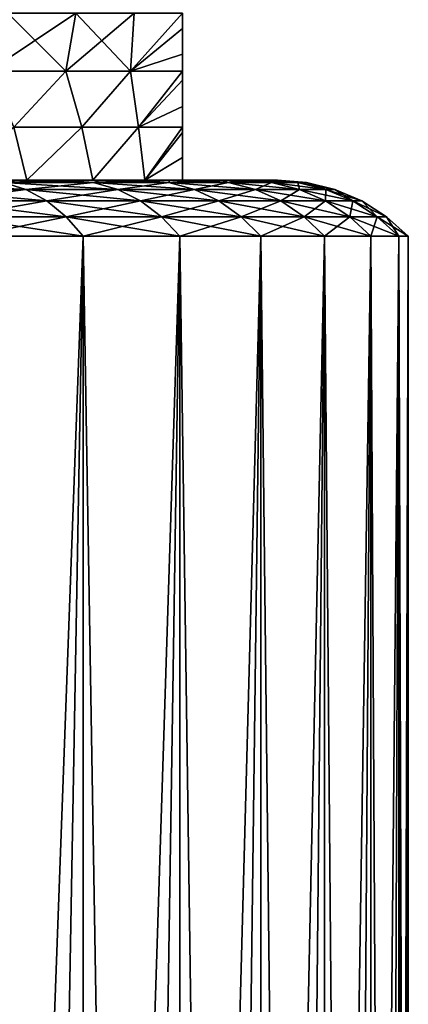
# Model space of a CAD drawing. Header units: metres. Extents: x -109 to 109, y -314 to 82.
# Tile 173 of 191: x 90 to 94, y 25 to 36. Entities that reach past the tile are written whole.
import ezdxf

# ---------------------------------------------------------------- set-up
doc = ezdxf.new("R2010")
doc.units = ezdxf.units.M
doc.layers.add('solid_504261_XXX', color=7, linetype='CONTINUOUS')

msp = doc.modelspace()

# ---------------------------------------------------------------- linework, layer by layer
at = {"layer": 'solid_504261_XXX'}
for points in [[(89.502731, 35.205273, 193.7836), (90.356216, 35.205273, 192.461731), (89.713074, 35.84737, 193.707993)], [(89.502731, 35.205273, 175.310394), (89.713074, 35.84737, 175.386002), (90.466858, 35.84737, 176.56839)], [(90.356216, 35.205273, 176.632263), (89.502731, 35.205273, 175.310394), (90.466858, 35.84737, 176.56839)], [(90.356216, 35.205273, 192.461731), (90.466858, 35.84737, 192.52562), (89.713074, 35.84737, 193.707993)], [(90.356216, 35.205273, 192.461731), (91.074249, 35.205273, 191.061661), (90.466858, 35.84737, 192.52562)], [(90.356216, 35.205273, 176.632263), (90.466858, 35.84737, 176.56839), (91.113945, 35.84737, 177.812378)], [(91.074249, 35.205273, 178.032333), (90.356216, 35.205273, 176.632263), (91.113945, 35.84737, 177.812378)], [(91.074249, 35.205273, 191.061661), (91.113945, 35.84737, 191.281616), (90.466858, 35.84737, 192.52562)], [(91.074249, 35.205273, 191.061661), (91.647499, 35.675831, 189.915146), (91.647499, 35.848068, 189.990921)], [(91.074249, 35.205273, 191.061661), (91.647499, 35.848068, 189.990921), (91.113945, 35.84737, 191.281616)], [(91.074249, 35.205273, 178.032333), (91.647499, 35.848068, 179.103073), (91.647499, 35.675831, 179.178848)], [(91.074249, 35.205273, 178.032333), (91.113945, 35.84737, 177.812378), (91.647499, 35.848068, 179.103073)], [(91.647499, 35.848068, 179.103073), (91.647499, 35.848068, 189.990921), (91.647499, 35.675831, 189.915146)], [(91.647499, 35.675831, 179.178848), (91.647499, 35.848068, 179.103073), (91.647499, 35.675831, 189.915146)], [(91.074249, 35.205273, 191.061661), (91.647499, 35.393372, 189.747787), (91.647499, 35.675831, 189.915146)], [(91.074249, 35.205273, 178.032333), (91.647499, 35.675831, 179.178848), (91.647499, 35.393372, 179.346207)], [(91.647499, 35.675831, 179.178848), (91.647499, 35.675831, 189.915146), (91.647499, 35.393372, 189.747787)], [(91.647499, 35.393372, 179.346207), (91.647499, 35.675831, 179.178848), (91.647499, 35.393372, 189.747787)], [(91.074249, 35.205273, 191.061661), (91.647499, 35.206226, 189.604797), (91.647499, 35.393372, 189.747787)], [(91.074249, 35.205273, 178.032333), (91.647499, 35.393372, 179.346207), (91.647499, 35.206226, 179.489197)], [(91.647499, 35.393372, 179.346207), (91.647499, 35.393372, 189.747787), (91.647499, 35.206226, 189.604797)], [(91.647499, 35.206226, 179.489197), (91.647499, 35.393372, 179.346207), (91.647499, 35.206226, 189.604797)], [(90.356216, 35.205273, 176.632263), (89.780777, 34.585373, 176.093185), (89.502731, 35.205273, 175.310394)], [(89.502731, 35.205273, 193.7836), (89.780777, 34.585373, 193.000809), (90.356216, 35.205273, 192.461731)], [(90.356216, 35.205273, 176.632263), (90.535355, 34.585373, 177.400162), (89.780777, 34.585373, 176.093185)], [(90.356216, 35.205273, 192.461731), (89.780777, 34.585373, 193.000809), (90.535355, 34.585373, 191.693848)], [(90.356216, 35.205273, 192.461731), (90.535355, 34.585373, 191.693848), (91.074249, 35.205273, 191.061661)], [(91.074249, 35.205273, 178.032333), (90.535355, 34.585373, 177.400162), (90.356216, 35.205273, 176.632263)], [(91.074249, 35.205273, 191.061661), (90.535355, 34.585373, 191.693848), (91.160278, 34.585373, 190.320145)], [(91.074249, 35.205273, 178.032333), (91.160278, 34.585373, 178.773849), (90.535355, 34.585373, 177.400162)], [(91.074249, 35.205273, 191.061661), (91.160278, 34.585373, 190.320145), (91.647499, 35.206226, 189.604797)], [(91.074249, 35.205273, 178.032333), (91.647499, 35.206226, 179.489197), (91.160278, 34.585373, 178.773849)], [(91.160278, 34.585373, 190.320145), (91.647499, 35.106441, 189.516724), (91.647499, 35.206226, 189.604797)], [(91.160278, 34.585373, 178.773849), (91.647499, 35.206226, 179.489197), (91.647499, 35.106441, 179.577271)], [(91.647499, 35.206226, 179.489197), (91.647499, 35.206226, 189.604797), (91.647499, 35.106441, 189.516724)], [(91.647499, 35.106441, 179.577271), (91.647499, 35.206226, 179.489197), (91.647499, 35.106441, 189.516724)], [(91.160278, 34.585373, 190.320145), (91.647499, 34.816231, 189.209503), (91.647499, 35.106441, 189.516724)], [(91.160278, 34.585373, 178.773849), (91.647499, 35.106441, 179.577271), (91.647499, 34.816231, 179.884506)], [(91.647499, 35.106441, 179.577271), (91.647499, 35.106441, 189.516724), (91.647499, 34.816231, 189.209503)], [(91.647499, 34.816231, 179.884506), (91.647499, 35.106441, 179.577271), (91.647499, 34.816231, 189.209503)], [(91.160278, 34.585373, 190.320145), (91.647499, 34.585484, 188.900116), (91.647499, 34.816231, 189.209503)], [(91.160278, 34.585373, 178.773849), (91.647499, 34.816231, 179.884506), (91.647499, 34.585484, 180.193878)], [(91.647499, 34.816231, 179.884506), (91.647499, 34.816231, 189.209503), (91.647499, 34.585484, 188.900116)], [(91.647499, 34.585484, 180.193878), (91.647499, 34.816231, 179.884506), (91.647499, 34.585484, 188.900116)], [(89.780777, 34.585373, 193.000809), (89.045135, 34, 193.564285), (89.923683, 34, 192.212204)], [(89.780777, 34.585373, 176.093185), (89.923683, 34, 176.88179), (89.045135, 34, 175.529709)], [(90.535355, 34.585373, 191.693848), (89.780777, 34.585373, 193.000809), (89.923683, 34, 192.212204)], [(89.780777, 34.585373, 176.093185), (90.535355, 34.585373, 177.400162), (89.923683, 34, 176.88179)], [(90.535355, 34.585373, 191.693848), (89.923683, 34, 192.212204), (90.655403, 34, 190.775269)], [(90.535355, 34.585373, 177.400162), (90.655403, 34, 178.318726), (89.923683, 34, 176.88179)], [(91.160278, 34.585373, 190.320145), (90.535355, 34.585373, 191.693848), (90.655403, 34, 190.775269)], [(90.535355, 34.585373, 177.400162), (91.160278, 34.585373, 178.773849), (90.655403, 34, 178.318726)], [(91.160278, 34.585373, 190.320145), (90.655403, 34, 190.775269), (91.23214, 34, 189.269379)], [(91.160278, 34.585373, 178.773849), (91.23214, 34, 179.824631), (90.655403, 34, 178.318726)], [(91.160278, 34.585373, 190.320145), (91.23214, 34, 189.269379), (91.647499, 34.585484, 188.900116)], [(91.160278, 34.585373, 178.773849), (91.647499, 34.585484, 180.193878), (91.23214, 34, 179.824631)], [(91.647499, 34.585484, 188.900116), (91.23214, 34, 189.269379), (91.647499, 34.527897, 188.812393)], [(91.647499, 34.527897, 180.281601), (91.23214, 34, 179.824631), (91.647499, 34.585484, 180.193878)], [(91.647499, 34.585484, 180.193878), (91.647499, 34.585484, 188.900116), (91.647499, 34.527897, 188.812393)], [(91.647499, 34.527897, 180.281601), (91.647499, 34.585484, 180.193878), (91.647499, 34.527897, 188.812393)], [(91.647499, 34.527897, 188.812393), (91.23214, 34, 189.269379), (91.647499, 34.251465, 188.314667)], [(91.647499, 34.251465, 180.779343), (91.23214, 34, 179.824631), (91.647499, 34.527897, 180.281601)], [(91.647499, 34.527897, 180.281601), (91.647499, 34.527897, 188.812393), (91.647499, 34.251465, 188.314667)], [(91.647499, 34.251465, 180.779343), (91.647499, 34.527897, 180.281601), (91.647499, 34.251465, 188.314667)], [(91.647499, 34.251465, 188.314667), (91.23214, 34, 189.269379), (91.647499, 34, 187.711304)], [(91.647499, 34.251465, 180.779343), (91.647499, 34, 181.382706), (91.23214, 34, 179.824631)], [(91.647499, 34.251465, 180.779343), (91.647499, 34, 187.711304), (91.647499, 34, 181.382706)], [(91.647499, 34.251465, 180.779343), (91.647499, 34.251465, 188.314667), (91.647499, 34, 187.711304)], [(89.045135, 34, 175.529709), (89.923683, 34, 176.88179), (89.80574, 34, 175.673477)], [(89.045135, 34, 193.564285), (89.805733, 34, 193.420532), (90.29422, 34, 192.709305)], [(89.923683, 34, 192.212204), (89.045135, 34, 193.564285), (90.29422, 34, 192.709305)], [(89.66629, 33.974136, 174.962341), (89.80574, 34, 175.673477), (90.294228, 34, 176.384705)], [(90.663857, 33.974136, 176.368286), (89.66629, 33.974136, 174.962341), (90.294228, 34, 176.384705)], [(89.66629, 33.974136, 194.131668), (90.663857, 33.974136, 192.725723), (89.805733, 34, 193.420532)], [(90.663857, 33.974136, 192.725723), (90.29422, 34, 192.709305), (89.805733, 34, 193.420532)], [(89.923683, 34, 176.88179), (90.294228, 34, 176.384705), (89.80574, 34, 175.673477)], [(89.923683, 34, 176.88179), (90.740936, 34, 177.122452), (90.294228, 34, 176.384705)], [(89.923683, 34, 176.88179), (90.655403, 34, 178.318726), (90.740936, 34, 177.122452)], [(89.923683, 34, 192.212204), (90.740929, 34, 191.971558), (91.144669, 34, 191.209503)], [(90.655403, 34, 190.775269), (89.923683, 34, 192.212204), (91.144669, 34, 191.209503)], [(89.923683, 34, 192.212204), (90.29422, 34, 192.709305), (90.740929, 34, 191.971558)], [(90.663857, 33.974136, 192.725723), (90.740929, 34, 191.971558), (90.29422, 34, 192.709305)], [(90.663857, 33.974136, 176.368286), (90.294228, 34, 176.384705), (90.740936, 34, 177.122452)], [(90.655403, 34, 178.318726), (91.144676, 34, 177.884506), (90.740936, 34, 177.122452)], [(90.655403, 34, 178.318726), (91.504303, 34, 178.668976), (91.144676, 34, 177.884506)], [(90.655403, 34, 178.318726), (91.23214, 34, 179.824631), (91.504303, 34, 178.668976)], [(90.655403, 34, 190.775269), (91.504303, 34, 190.425034), (91.818146, 34, 189.621918)], [(91.23214, 34, 189.269379), (90.655403, 34, 190.775269), (91.818146, 34, 189.621918)], [(90.655403, 34, 190.775269), (91.144669, 34, 191.209503), (91.504303, 34, 190.425034)], [(90.663857, 33.974136, 176.368286), (90.740936, 34, 177.122452), (91.144676, 34, 177.884506)], [(91.497742, 33.974136, 177.877075), (90.663857, 33.974136, 176.368286), (91.144676, 34, 177.884506)], [(90.663857, 33.974136, 192.725723), (91.497742, 33.974136, 191.216919), (90.740929, 34, 191.971558)], [(91.497742, 33.974136, 191.216919), (91.144669, 34, 191.209503), (90.740929, 34, 191.971558)], [(91.497742, 33.974136, 191.216919), (91.504303, 34, 190.425034), (91.144669, 34, 191.209503)], [(91.497742, 33.974136, 177.877075), (91.144676, 34, 177.884506), (91.504303, 34, 178.668976)], [(91.23214, 34, 179.824631), (91.818146, 34, 179.472092), (91.504303, 34, 178.668976)], [(91.23214, 34, 179.824631), (92.08567, 34, 180.292374), (91.818146, 34, 179.472092)], [(91.23214, 34, 179.824631), (91.647499, 34, 181.382706), (92.08567, 34, 180.292374)], [(91.23214, 34, 189.269379), (92.08567, 34, 188.801636), (92.305656, 34, 187.96759)], [(91.647499, 34, 187.711304), (91.23214, 34, 189.269379), (92.305656, 34, 187.96759)], [(91.23214, 34, 189.269379), (91.818146, 34, 189.621918), (92.08567, 34, 188.801636)], [(91.497742, 33.974136, 177.877075), (91.504303, 34, 178.668976), (91.818146, 34, 179.472092)], [(92.157448, 33.974136, 179.469757), (91.497742, 33.974136, 177.877075), (91.818146, 34, 179.472092)], [(91.497742, 33.974136, 191.216919), (92.157448, 33.974136, 189.624252), (91.504303, 34, 190.425034)], [(92.157448, 33.974136, 189.624252), (91.818146, 34, 189.621918), (91.504303, 34, 190.425034)], [(91.647499, 34, 181.382706), (92.305656, 34, 181.126419), (92.08567, 34, 180.292374)], [(91.647499, 34, 181.382706), (92.477501, 34, 181.971436), (92.305656, 34, 181.126419)], [(91.647499, 34, 187.711304), (92.600731, 34, 182.825577), (92.477501, 34, 181.971436)], [(91.647499, 34, 181.382706), (91.647499, 34, 187.711304), (92.477501, 34, 181.971436)], [(91.647499, 34, 187.711304), (92.674751, 34, 183.684662), (92.600731, 34, 182.825577)], [(91.647499, 34, 187.711304), (92.699501, 34, 184.547012), (92.674751, 34, 183.684662)], [(91.647499, 34, 187.711304), (92.674751, 34, 185.409348), (92.699501, 34, 184.547012)], [(91.647499, 34, 187.711304), (92.600723, 34, 186.268433), (92.674751, 34, 185.409348)], [(91.647499, 34, 187.711304), (92.477501, 34, 187.122574), (92.600723, 34, 186.268433)], [(91.647499, 34, 187.711304), (92.305656, 34, 187.96759), (92.477501, 34, 187.122574)], [(92.157448, 33.974136, 179.469757), (91.818146, 34, 179.472092), (92.08567, 34, 180.292374)], [(92.157448, 33.974136, 189.624252), (92.08567, 34, 188.801636), (91.818146, 34, 189.621918)], [(92.157448, 33.974136, 179.469757), (92.08567, 34, 180.292374), (92.305656, 34, 181.126419)], [(92.634682, 33.974136, 187.967728), (92.305656, 34, 187.96759), (92.08567, 34, 188.801636)], [(92.157448, 33.974136, 189.624252), (92.634682, 33.974136, 187.967728), (92.08567, 34, 188.801636)], [(92.634682, 33.974136, 181.126266), (92.157448, 33.974136, 179.469757), (92.305656, 34, 181.126419)], [(92.634682, 33.974136, 181.126266), (92.305656, 34, 181.126419), (92.477501, 34, 181.971436)], [(92.634682, 33.974136, 187.967728), (92.477501, 34, 187.122574), (92.305656, 34, 187.96759)], [(92.634682, 33.974136, 181.126266), (92.477501, 34, 181.971436), (92.600731, 34, 182.825577)], [(92.923447, 33.974136, 186.268188), (92.600723, 34, 186.268433), (92.477501, 34, 187.122574)], [(92.634682, 33.974136, 187.967728), (92.923447, 33.974136, 186.268188), (92.477501, 34, 187.122574)], [(92.923447, 33.974136, 186.268188), (92.674751, 34, 185.409348), (92.600723, 34, 186.268433)], [(92.923447, 33.974136, 182.825821), (92.600731, 34, 182.825577), (92.674751, 34, 183.684662)], [(92.923447, 33.974136, 182.825821), (92.634682, 33.974136, 181.126266), (92.600731, 34, 182.825577)], [(92.923447, 33.974136, 182.825821), (92.674751, 34, 183.684662), (92.699501, 34, 184.547012)], [(93.020103, 33.974136, 184.546997), (92.699501, 34, 184.547012), (92.674751, 34, 185.409348)], [(92.923447, 33.974136, 186.268188), (93.020103, 33.974136, 184.546997), (92.674751, 34, 185.409348)], [(93.020103, 33.974136, 184.546997), (92.923447, 33.974136, 182.825821), (92.699501, 34, 184.547012)], [(89.912407, 33.896381, 194.327942), (89.66629, 33.974136, 194.131668), (88.51757, 33.974136, 195.417068)], [(89.912407, 33.896381, 194.327942), (88.51757, 33.974136, 195.417068), (88.740173, 33.896381, 195.639664)], [(88.740173, 33.896381, 173.45433), (89.66629, 33.974136, 174.962341), (89.912407, 33.896381, 174.766068)], [(88.740173, 33.896381, 195.639664), (88.950958, 33.768776, 195.850464), (90.14547, 33.768776, 194.513794)], [(89.912407, 33.896381, 194.327942), (88.740173, 33.896381, 195.639664), (90.14547, 33.768776, 194.513794)], [(88.740173, 33.896381, 173.45433), (89.912407, 33.896381, 174.766068), (88.950958, 33.768776, 173.243546)], [(89.912407, 33.896381, 174.766068), (90.14547, 33.768776, 174.5802), (88.950958, 33.768776, 173.243546)], [(89.912407, 33.896381, 174.766068), (89.66629, 33.974136, 174.962341), (90.663857, 33.974136, 176.368286)], [(90.930405, 33.896381, 192.893204), (90.663857, 33.974136, 192.725723), (89.66629, 33.974136, 194.131668)], [(90.930405, 33.896381, 192.893204), (89.66629, 33.974136, 194.131668), (89.912407, 33.896381, 194.327942)], [(89.912407, 33.896381, 174.766068), (90.663857, 33.974136, 176.368286), (90.930405, 33.896381, 176.20079)], [(89.912407, 33.896381, 194.327942), (90.14547, 33.768776, 194.513794), (91.182816, 33.768776, 193.051804)], [(90.930405, 33.896381, 192.893204), (89.912407, 33.896381, 194.327942), (91.182816, 33.768776, 193.051804)], [(89.912407, 33.896381, 174.766068), (90.930405, 33.896381, 176.20079), (90.14547, 33.768776, 174.5802)], [(90.930405, 33.896381, 176.20079), (91.182816, 33.768776, 176.042206), (90.14547, 33.768776, 174.5802)], [(90.930405, 33.896381, 176.20079), (90.663857, 33.974136, 176.368286), (91.497742, 33.974136, 177.877075)], [(91.781364, 33.896381, 191.353516), (91.497742, 33.974136, 191.216919), (90.663857, 33.974136, 192.725723)], [(91.781364, 33.896381, 191.353516), (90.663857, 33.974136, 192.725723), (90.930405, 33.896381, 192.893204)], [(90.930405, 33.896381, 176.20079), (91.497742, 33.974136, 177.877075), (91.781364, 33.896381, 177.740494)], [(90.930405, 33.896381, 192.893204), (91.182816, 33.768776, 193.051804), (92.049942, 33.768776, 191.482849)], [(91.781364, 33.896381, 191.353516), (90.930405, 33.896381, 192.893204), (92.049942, 33.768776, 191.482849)], [(90.930405, 33.896381, 176.20079), (91.781364, 33.896381, 177.740494), (91.182816, 33.768776, 176.042206)], [(91.781364, 33.896381, 177.740494), (92.049942, 33.768776, 177.611145), (91.182816, 33.768776, 176.042206)], [(91.781364, 33.896381, 177.740494), (91.497742, 33.974136, 177.877075), (92.157448, 33.974136, 179.469757)], [(92.454582, 33.896381, 189.728226), (92.157448, 33.974136, 189.624252), (91.497742, 33.974136, 191.216919)], [(92.454582, 33.896381, 189.728226), (91.497742, 33.974136, 191.216919), (91.781364, 33.896381, 191.353516)], [(91.781364, 33.896381, 177.740494), (92.157448, 33.974136, 179.469757), (92.454582, 33.896381, 179.365784)], [(91.781364, 33.896381, 191.353516), (92.049942, 33.768776, 191.482849), (92.735954, 33.768776, 189.826675)], [(92.454582, 33.896381, 189.728226), (91.781364, 33.896381, 191.353516), (92.735954, 33.768776, 189.826675)], [(91.781364, 33.896381, 177.740494), (92.454582, 33.896381, 179.365784), (92.049942, 33.768776, 177.611145)], [(92.454582, 33.896381, 179.365784), (92.735954, 33.768776, 179.267319), (92.049942, 33.768776, 177.611145)], [(92.454582, 33.896381, 179.365784), (92.157448, 33.974136, 179.469757), (92.634682, 33.974136, 181.126266)], [(92.941589, 33.896381, 188.037781), (92.634682, 33.974136, 187.967728), (92.157448, 33.974136, 189.624252)], [(92.941589, 33.896381, 188.037781), (92.157448, 33.974136, 189.624252), (92.454582, 33.896381, 189.728226)], [(92.454582, 33.896381, 179.365784), (92.634682, 33.974136, 181.126266), (92.941589, 33.896381, 181.056229)], [(92.454582, 33.896381, 189.728226), (92.735954, 33.768776, 189.826675), (93.232216, 33.768776, 188.104111)], [(92.941589, 33.896381, 188.037781), (92.454582, 33.896381, 189.728226), (93.232216, 33.768776, 188.104111)], [(92.454582, 33.896381, 179.365784), (92.941589, 33.896381, 181.056229), (92.735954, 33.768776, 179.267319)], [(92.941589, 33.896381, 181.056229), (92.634682, 33.974136, 181.126266), (92.923447, 33.974136, 182.825821)], [(93.236267, 33.896381, 186.303436), (92.923447, 33.974136, 186.268188), (92.634682, 33.974136, 187.967728)], [(93.236267, 33.896381, 186.303436), (92.634682, 33.974136, 187.967728), (92.941589, 33.896381, 188.037781)], [(92.941589, 33.896381, 181.056229), (93.232216, 33.768776, 180.989883), (92.735954, 33.768776, 179.267319)], [(93.236267, 33.896381, 182.790573), (92.923447, 33.974136, 182.825821), (93.020103, 33.974136, 184.546997)], [(92.941589, 33.896381, 181.056229), (92.923447, 33.974136, 182.825821), (93.236267, 33.896381, 182.790573)], [(93.334908, 33.896381, 184.546997), (93.020103, 33.974136, 184.546997), (92.923447, 33.974136, 186.268188)], [(93.334908, 33.896381, 184.546997), (92.923447, 33.974136, 186.268188), (93.236267, 33.896381, 186.303436)], [(92.941589, 33.896381, 188.037781), (93.232216, 33.768776, 188.104111), (93.532494, 33.768776, 186.336807)], [(93.236267, 33.896381, 186.303436), (92.941589, 33.896381, 188.037781), (93.532494, 33.768776, 186.336807)], [(92.941589, 33.896381, 181.056229), (93.236267, 33.896381, 182.790573), (93.232216, 33.768776, 180.989883)], [(93.236267, 33.896381, 182.790573), (93.020103, 33.974136, 184.546997), (93.334908, 33.896381, 184.546997)], [(93.236267, 33.896381, 182.790573), (93.532494, 33.768776, 182.757187), (93.232216, 33.768776, 180.989883)], [(93.236267, 33.896381, 186.303436), (93.532494, 33.768776, 186.336807), (93.633003, 33.768776, 184.546997)], [(93.334908, 33.896381, 184.546997), (93.236267, 33.896381, 186.303436), (93.633003, 33.768776, 184.546997)], [(93.236267, 33.896381, 182.790573), (93.334908, 33.896381, 184.546997), (93.532494, 33.768776, 182.757187)], [(93.334908, 33.896381, 184.546997), (93.633003, 33.768776, 184.546997), (93.532494, 33.768776, 182.757187)], [(88.950958, 33.768776, 195.850464), (89.144394, 33.594677, 196.0439), (90.359344, 33.594677, 194.684357)], [(90.14547, 33.768776, 194.513794), (88.950958, 33.768776, 195.850464), (90.359344, 33.594677, 194.684357)], [(88.950958, 33.768776, 173.243546), (90.14547, 33.768776, 174.5802), (89.144394, 33.594677, 173.05011)], [(90.14547, 33.768776, 174.5802), (90.359344, 33.594677, 174.409637), (89.144394, 33.594677, 173.05011)], [(90.14547, 33.768776, 194.513794), (90.359344, 33.594677, 194.684357), (91.414444, 33.594677, 193.197342)], [(91.182816, 33.768776, 193.051804), (90.14547, 33.768776, 194.513794), (91.414444, 33.594677, 193.197342)], [(90.14547, 33.768776, 174.5802), (91.182816, 33.768776, 176.042206), (90.359344, 33.594677, 174.409637)], [(91.182816, 33.768776, 176.042206), (91.414444, 33.594677, 175.896652), (90.359344, 33.594677, 174.409637)], [(91.182816, 33.768776, 193.051804), (91.414444, 33.594677, 193.197342), (92.29641, 33.594677, 191.601547)], [(92.049942, 33.768776, 191.482849), (91.182816, 33.768776, 193.051804), (92.29641, 33.594677, 191.601547)], [(91.182816, 33.768776, 176.042206), (92.049942, 33.768776, 177.611145), (91.414444, 33.594677, 175.896652)], [(92.049942, 33.768776, 177.611145), (92.29641, 33.594677, 177.492462), (91.414444, 33.594677, 175.896652)], [(92.049942, 33.768776, 191.482849), (92.29641, 33.594677, 191.601547), (92.994156, 33.594677, 189.917023)], [(92.735954, 33.768776, 189.826675), (92.049942, 33.768776, 191.482849), (92.994156, 33.594677, 189.917023)], [(92.049942, 33.768776, 177.611145), (92.735954, 33.768776, 179.267319), (92.29641, 33.594677, 177.492462)], [(92.735954, 33.768776, 179.267319), (92.994156, 33.594677, 179.176971), (92.29641, 33.594677, 177.492462)], [(92.735954, 33.768776, 189.826675), (92.994156, 33.594677, 189.917023), (93.498917, 33.594677, 188.164978)], [(93.232216, 33.768776, 188.104111), (92.735954, 33.768776, 189.826675), (93.498917, 33.594677, 188.164978)], [(92.735954, 33.768776, 179.267319), (93.232216, 33.768776, 180.989883), (92.994156, 33.594677, 179.176971)], [(93.232216, 33.768776, 180.989883), (93.498917, 33.594677, 180.929016), (92.994156, 33.594677, 179.176971)], [(93.232216, 33.768776, 188.104111), (93.498917, 33.594677, 188.164978), (93.804329, 33.594677, 186.367432)], [(93.532494, 33.768776, 186.336807), (93.232216, 33.768776, 188.104111), (93.804329, 33.594677, 186.367432)], [(93.232216, 33.768776, 180.989883), (93.532494, 33.768776, 182.757187), (93.498917, 33.594677, 180.929016)], [(93.532494, 33.768776, 182.757187), (93.804329, 33.594677, 182.726563), (93.498917, 33.594677, 180.929016)], [(93.532494, 33.768776, 186.336807), (93.804329, 33.594677, 186.367432), (93.906563, 33.594677, 184.546997)], [(93.633003, 33.768776, 184.546997), (93.532494, 33.768776, 186.336807), (93.906563, 33.594677, 184.546997)], [(93.532494, 33.768776, 182.757187), (93.633003, 33.768776, 184.546997), (93.804329, 33.594677, 182.726563)], [(93.633003, 33.768776, 184.546997), (93.906563, 33.594677, 184.546997), (93.804329, 33.594677, 182.726563)], [(89.144394, 33.594677, 173.05011), (90.359344, 33.594677, 174.409637), (89.314758, 33.379601, 172.879745)], [(89.144394, 33.594677, 196.0439), (89.314758, 33.379601, 196.214264), (90.547882, 33.379601, 194.834381)], [(90.359344, 33.594677, 194.684357), (89.144394, 33.594677, 196.0439), (90.547882, 33.379601, 194.834381)], [(90.359344, 33.594677, 174.409637), (90.547882, 33.379601, 174.259613), (89.314758, 33.379601, 172.879745)], [(90.359344, 33.594677, 174.409637), (91.414444, 33.594677, 175.896652), (90.547882, 33.379601, 174.259613)], [(90.359344, 33.594677, 194.684357), (90.547882, 33.379601, 194.834381), (91.618195, 33.379601, 193.325928)], [(91.414444, 33.594677, 193.197342), (90.359344, 33.594677, 194.684357), (91.618195, 33.379601, 193.325928)], [(91.414444, 33.594677, 175.896652), (91.618195, 33.379601, 175.768066), (90.547882, 33.379601, 174.259613)], [(91.414444, 33.594677, 175.896652), (92.29641, 33.594677, 177.492462), (91.618195, 33.379601, 175.768066)], [(91.414444, 33.594677, 193.197342), (91.618195, 33.379601, 193.325928), (92.513618, 33.379601, 191.705795)], [(92.29641, 33.594677, 191.601547), (91.414444, 33.594677, 193.197342), (92.513618, 33.379601, 191.705795)], [(92.29641, 33.594677, 177.492462), (92.513618, 33.379601, 177.388199), (91.618195, 33.379601, 175.768066)], [(92.29641, 33.594677, 177.492462), (92.994156, 33.594677, 179.176971), (92.513618, 33.379601, 177.388199)], [(92.29641, 33.594677, 191.601547), (92.513618, 33.379601, 191.705795), (93.221497, 33.379601, 189.996841)], [(92.994156, 33.594677, 189.917023), (92.29641, 33.594677, 191.601547), (93.221497, 33.379601, 189.996841)], [(92.994156, 33.594677, 179.176971), (93.221497, 33.379601, 179.097168), (92.513618, 33.379601, 177.388199)], [(92.994156, 33.594677, 179.176971), (93.498917, 33.594677, 180.929016), (93.221497, 33.379601, 179.097168)], [(92.994156, 33.594677, 189.917023), (93.221497, 33.379601, 189.996841), (93.733803, 33.379601, 188.218643)], [(93.498917, 33.594677, 188.164978), (92.994156, 33.594677, 189.917023), (93.733803, 33.379601, 188.218643)], [(93.498917, 33.594677, 180.929016), (93.733803, 33.379601, 180.875351), (93.221497, 33.379601, 179.097168)], [(93.498917, 33.594677, 180.929016), (93.804329, 33.594677, 182.726563), (93.733803, 33.379601, 180.875351)], [(93.498917, 33.594677, 188.164978), (93.733803, 33.379601, 188.218643), (94.043755, 33.379601, 186.394394)], [(93.804329, 33.594677, 186.367432), (93.498917, 33.594677, 188.164978), (94.043755, 33.379601, 186.394394)], [(93.804329, 33.594677, 182.726563), (94.043755, 33.379601, 182.6996), (93.733803, 33.379601, 180.875351)], [(93.804329, 33.594677, 182.726563), (93.906563, 33.594677, 184.546997), (94.043755, 33.379601, 182.6996)], [(93.804329, 33.594677, 186.367432), (94.043755, 33.379601, 186.394394), (94.147499, 33.379601, 184.546997)], [(93.906563, 33.594677, 184.546997), (93.804329, 33.594677, 186.367432), (94.147499, 33.379601, 184.546997)], [(93.906563, 33.594677, 184.546997), (94.147499, 33.379601, 184.546997), (94.043755, 33.379601, 182.6996)], [(89.315308, -0.000001, 172.88028), (89.314758, 33.379601, 172.879745), (90.547882, 33.379601, 174.259613)], [(89.951065, -0.000001, 195.541199), (90.547882, 33.379601, 194.834381), (89.314758, 33.379601, 196.214264)], [(89.951065, -0.000001, 195.541199), (89.314758, 33.379601, 196.214264), (89.315308, -0.000001, 196.213715)], [(89.315308, -0.000001, 172.88028), (90.547882, 33.379601, 174.259613), (89.951065, -0.000001, 173.552811)], [(89.951065, -0.000001, 173.552811), (90.547882, 33.379601, 174.259613), (90.548157, -0.000001, 174.259964)], [(90.548157, -0.000001, 194.83403), (90.547882, 33.379601, 194.834381), (89.951065, -0.000001, 195.541199)], [(90.548157, -0.000001, 174.259964), (90.547882, 33.379601, 174.259613), (91.618195, 33.379601, 175.768066)], [(91.104668, -0.000001, 194.094498), (91.618195, 33.379601, 193.325928), (90.547882, 33.379601, 194.834381)], [(91.104668, -0.000001, 194.094498), (90.547882, 33.379601, 194.834381), (90.548157, -0.000001, 194.83403)], [(90.548157, -0.000001, 174.259964), (91.618195, 33.379601, 175.768066), (91.104668, -0.000001, 174.999512)], [(91.104668, -0.000001, 174.999512), (91.618195, 33.379601, 175.768066), (91.618851, -0.000002, 175.769104)], [(91.618851, -0.000002, 193.32489), (91.618195, 33.379601, 193.325928), (91.104668, -0.000001, 194.094498)], [(91.618851, -0.000002, 175.769104), (91.618195, 33.379601, 175.768066), (92.513618, 33.379601, 177.388199)], [(92.089035, -0.000002, 192.527725), (92.513618, 33.379601, 191.705795), (91.618195, 33.379601, 193.325928)], [(92.089035, -0.000002, 192.527725), (91.618195, 33.379601, 193.325928), (91.618851, -0.000002, 193.32489)], [(91.618851, -0.000002, 175.769104), (92.513618, 33.379601, 177.388199), (92.089035, -0.000002, 176.566269)], [(92.089035, -0.000002, 176.566269), (92.513618, 33.379601, 177.388199), (92.513771, -0.000002, 177.388519)], [(92.513771, -0.000002, 191.70549), (92.513618, 33.379601, 191.705795), (92.089035, -0.000002, 192.527725)], [(92.513771, -0.000002, 177.388519), (92.513618, 33.379601, 177.388199), (93.221497, 33.379601, 179.097168)], [(92.891716, -0.000002, 190.860779), (93.221497, 33.379601, 189.996841), (92.513618, 33.379601, 191.705795)], [(92.891716, -0.000002, 190.860779), (92.513618, 33.379601, 191.705795), (92.513771, -0.000002, 191.70549)], [(92.513771, -0.000002, 177.388519), (93.221497, 33.379601, 179.097168), (92.891716, -0.000002, 178.233215)], [(92.891716, -0.000002, 178.233215), (93.221497, 33.379601, 179.097168), (93.221718, -0.000002, 179.097809)], [(93.221718, -0.000002, 189.996185), (93.221497, 33.379601, 189.996841), (92.891716, -0.000002, 190.860779)], [(93.221718, -0.000002, 179.097809), (93.221497, 33.379601, 179.097168), (93.733803, 33.379601, 180.875351)], [(93.502739, -0.000001, 189.114426), (93.733803, 33.379601, 188.218643), (93.221497, 33.379601, 189.996841)], [(93.502739, -0.000001, 189.114426), (93.221497, 33.379601, 189.996841), (93.221718, -0.000002, 189.996185)], [(93.221718, -0.000002, 179.097809), (93.733803, 33.379601, 180.875351), (93.502739, -0.000001, 179.979568)], [(93.502739, -0.000001, 179.979568), (93.733803, 33.379601, 180.875351), (93.733887, -0.000001, 180.875748)], [(93.733887, -0.000001, 188.218246), (93.733803, 33.379601, 188.218643), (93.502739, -0.000001, 189.114426)], [(93.733887, -0.000001, 180.875748), (93.733803, 33.379601, 180.875351), (94.043755, 33.379601, 182.6996)], [(93.914429, 0, 187.310516), (94.043755, 33.379601, 186.394394), (93.733803, 33.379601, 188.218643)], [(93.914429, 0, 187.310516), (93.733803, 33.379601, 188.218643), (93.733887, -0.000001, 188.218246)], [(93.733887, -0.000001, 180.875748), (94.043755, 33.379601, 182.6996), (93.914429, 0, 181.783478)], [(93.914429, 0, 181.783478), (94.043755, 33.379601, 182.6996), (94.043785, 0, 182.69989)], [(94.043785, 0, 186.394119), (94.043755, 33.379601, 186.394394), (93.914429, 0, 187.310516)], [(94.043785, 0, 182.69989), (94.043755, 33.379601, 182.6996), (94.147499, 33.379601, 184.546997)], [(94.147499, 0.000001, 184.546997), (94.147499, 33.379601, 184.546997), (94.043755, 33.379601, 186.394394)], [(94.121552, 0.000001, 185.47197), (94.147499, 0.000001, 184.546997), (94.043755, 33.379601, 186.394394)], [(94.121552, 0.000001, 185.47197), (94.043755, 33.379601, 186.394394), (94.043785, 0, 186.394119)], [(94.043785, 0, 182.69989), (94.147499, 33.379601, 184.546997), (94.121552, 0.000001, 183.622025)], [(94.121552, 0.000001, 183.622025), (94.147499, 33.379601, 184.546997), (94.147499, 0.000001, 184.546997)]]:
    msp.add_3dface(points, dxfattribs=at)

doc.saveas('drawing.dxf')
